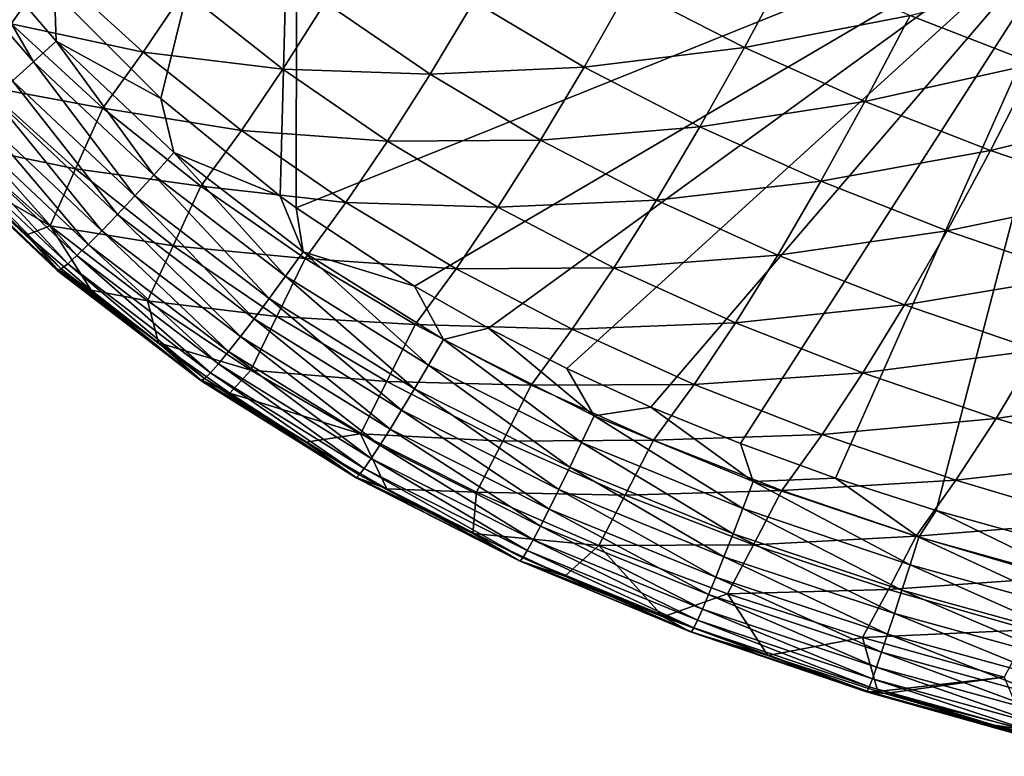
# Model space of a CAD drawing. Header units: metres. Extents: x -104 to 104, y -68 to 90.
# Tile 70 of 256: x -16.03 to -11.5, y -67.32 to -63.93. Entities that reach past the tile are written whole.
import ezdxf

# ---------------------------------------------------------------- set-up
doc = ezdxf.new("R2010")
doc.units = ezdxf.units.M
doc.layers.add('solid_FIT-BATH-153_SW0002', color=7, linetype='CONTINUOUS')

msp = doc.modelspace()

# ---------------------------------------------------------------- linework, layer by layer
at = {"layer": 'solid_FIT-BATH-153_SW0002'}
for points in [[(-15.867393, -63.805103, 12.418747), (-15.37726, -64.295998, 12.373172), (-14.752053, -61.77322, 12.646283)], [(-15.37726, -64.295998, 12.373172), (-14.82964, -64.744476, 12.332566), (-14.752053, -61.77322, 12.646283)], [(-14.82964, -64.744476, 12.332566), (-14.756362, -64.798447, 12.327758), (-14.752053, -61.77322, 12.646283)], [(-14.752053, -61.77322, 12.646283), (-14.756362, -64.798447, 12.327758), (-11.063119, -63.308983, 12.534043)], [(-14.756362, -64.798447, 12.327758), (-14.21258, -65.158234, 12.296329), (-11.063119, -63.308983, 12.534043)], [(-14.21258, -65.158234, 12.296329), (-13.872584, -65.352432, 12.279897), (-11.063119, -63.308983, 12.534043)], [(-13.872584, -65.352432, 12.279897), (-13.511781, -65.538033, 12.264601), (-11.063119, -63.308983, 12.534043)], [(-13.511781, -65.538033, 12.264601), (-13.126073, -65.714668, 12.250533), (-11.063119, -63.308983, 12.534043)], [(-13.126073, -65.714668, 12.250533), (-12.714051, -65.88253, 12.237684), (-11.063119, -63.308983, 12.534043)], [(-12.714051, -65.88253, 12.237684), (-12.277126, -66.04155, 12.226031), (-11.063119, -63.308983, 12.534043)], [(-12.277126, -66.04155, 12.226031), (-11.81544, -66.190941, 12.215644), (-11.063119, -63.308983, 12.534043)], [(-11.81544, -66.190941, 12.215644), (-11.072298, -66.397751, 12.202372), (-11.063119, -63.308983, 12.534043)], [(-16.458029, -63.553017, 12.392737), (-15.962481, -64.127708, 12.338746), (-16.344507, -63.468544, 12.436389)], [(-16.344507, -63.468544, 12.436389), (-15.858508, -64.032806, 12.383244), (-15.867393, -63.805103, 12.418747)], [(-15.962481, -64.127708, 12.338746), (-15.858508, -64.032806, 12.383244), (-16.344507, -63.468544, 12.436389)], [(-16.06638, -63.95277, 8.963034), (-16.460833, -63.536804, 9.075636), (-15.884691, -63.695244, 8.061257)], [(-16.059525, -64.214256, 12.27538), (-15.962481, -64.127708, 12.338746), (-16.458029, -63.553017, 12.392737)], [(-16.06638, -63.95277, 8.963034), (-15.884691, -63.695244, 8.061257), (-15.459873, -64.08316, 7.947989)], [(-15.459873, -64.08316, 7.947989), (-15.884691, -63.695244, 8.061257), (-15.271419, -63.801853, 7.071368)], [(-12.696196, -64.060959, 4.117991), (-13.226893, -63.788589, 4.22344), (-12.486257, -63.6689, 3.314353)], [(-12.696196, -64.060959, 4.117991), (-12.486257, -63.6689, 3.314353), (-11.934701, -63.914013, 3.213089)], [(-11.361198, -64.136719, 3.115265), (-11.934701, -63.914013, 3.213089), (-11.152195, -63.710991, 2.330634)], [(-15.459873, -64.08316, 7.947989), (-15.271419, -63.801853, 7.071368), (-14.817343, -64.161156, 6.958501)], [(-14.817343, -64.161156, 6.958501), (-15.271419, -63.801853, 7.071368), (-14.622466, -63.854244, 6.102831)], [(-13.432714, -64.151199, 5.044464), (-13.940025, -63.8503, 5.153291), (-13.226893, -63.788589, 4.22344)], [(-13.432714, -64.151199, 5.044464), (-13.226893, -63.788589, 4.22344), (-12.696196, -64.060959, 4.117991)], [(-15.858508, -64.032806, 12.383244), (-15.37726, -64.295998, 12.373172), (-15.867393, -63.805103, 12.418747)], [(-14.817343, -64.161156, 6.958501), (-14.622466, -63.854244, 6.102831), (-14.14076, -64.184464, 5.991455)], [(-14.14076, -64.184464, 5.991455), (-14.622466, -63.854244, 6.102831), (-13.940025, -63.8503, 5.153291)], [(-14.14076, -64.184464, 5.991455), (-13.940025, -63.8503, 5.153291), (-13.432714, -64.151199, 5.044464)], [(-12.142127, -64.308945, 4.015384), (-12.696196, -64.060959, 4.117991), (-11.934701, -63.914013, 3.213089)], [(-12.142127, -64.308945, 4.015384), (-11.934701, -63.914013, 3.213089), (-11.361198, -64.136719, 3.115265)], [(-16.191147, -64.23909, 9.882294), (-16.06638, -63.95277, 8.963034), (-15.643912, -64.34021, 8.850146)], [(-15.643912, -64.34021, 8.850146), (-16.06638, -63.95277, 8.963034), (-15.459873, -64.08316, 7.947989)], [(-15.962481, -64.127708, 12.338746), (-15.410826, -64.647774, 12.291121), (-15.858508, -64.032806, 12.383244)], [(-15.858508, -64.032806, 12.383244), (-15.318048, -64.543373, 12.336186), (-15.37726, -64.295998, 12.373172)], [(-15.410826, -64.647774, 12.291121), (-15.318048, -64.543373, 12.336186), (-15.858508, -64.032806, 12.383244)], [(-12.900762, -64.425903, 4.937902), (-13.432714, -64.151199, 5.044464), (-12.696196, -64.060959, 4.117991)], [(-12.900762, -64.425903, 4.937902), (-12.696196, -64.060959, 4.117991), (-12.142127, -64.308945, 4.015384)], [(-15.643912, -64.34021, 8.850146), (-15.459873, -64.08316, 7.947989), (-15.007488, -64.442711, 7.834973)], [(-15.007488, -64.442711, 7.834973), (-15.459873, -64.08316, 7.947989), (-14.817343, -64.161156, 6.958501)], [(-16.059525, -64.214256, 12.27538), (-15.49746, -64.743286, 12.227445), (-15.962481, -64.127708, 12.338746)], [(-15.49746, -64.743286, 12.227445), (-15.410826, -64.647774, 12.291121), (-15.962481, -64.127708, 12.338746)], [(-15.007488, -64.442711, 7.834973), (-14.817343, -64.161156, 6.958501), (-14.336499, -64.492348, 6.846573)], [(-14.336499, -64.492348, 6.846573), (-14.817343, -64.161156, 6.958501), (-14.14076, -64.184464, 5.991455)], [(-13.633323, -64.487053, 5.881773), (-14.14076, -64.184464, 5.991455), (-13.432714, -64.151199, 5.044464)], [(-13.633323, -64.487053, 5.881773), (-13.432714, -64.151199, 5.044464), (-12.900762, -64.425903, 4.937902)], [(-11.565136, -64.534424, 3.916063), (-12.142127, -64.308945, 4.015384), (-11.361198, -64.136719, 3.115265)], [(-11.565136, -64.534424, 3.916063), (-11.361198, -64.136719, 3.115265), (-10.765821, -64.339066, 3.020983)], [(-14.336499, -64.492348, 6.846573), (-14.14076, -64.184464, 5.991455), (-13.633323, -64.487053, 5.881773)], [(-16.306259, -64.508713, 10.840569), (-16.191147, -64.23909, 9.882294), (-15.770201, -64.619652, 9.771337)], [(-15.770201, -64.619652, 9.771337), (-16.191147, -64.23909, 9.882294), (-15.643912, -64.34021, 8.850146)], [(-16.148592, -64.291618, 12.195009), (-15.577024, -64.82901, 12.146998), (-16.059525, -64.214256, 12.27538)], [(-15.577024, -64.82901, 12.146998), (-15.49746, -64.743286, 12.227445), (-16.059525, -64.214256, 12.27538)], [(-16.228636, -64.358971, 12.099501), (-15.648589, -64.904007, 12.051618), (-16.148592, -64.291618, 12.195009)], [(-15.648589, -64.904007, 12.051618), (-15.577024, -64.82901, 12.146998), (-16.148592, -64.291618, 12.195009)], [(-15.318048, -64.543373, 12.336186), (-14.82964, -64.744476, 12.332566), (-15.37726, -64.295998, 12.373172)], [(-15.770201, -64.619652, 9.771337), (-15.643912, -64.34021, 8.850146), (-15.193504, -64.699432, 8.737611)], [(-15.193504, -64.699432, 8.737611), (-15.643912, -64.34021, 8.850146), (-15.007488, -64.442711, 7.834973)], [(-12.344566, -64.676201, 4.834067), (-12.900762, -64.425903, 4.937902), (-12.142127, -64.308945, 4.015384)], [(-12.344566, -64.676201, 4.834067), (-12.142127, -64.308945, 4.015384), (-11.565136, -64.534424, 3.916063)], [(-10.965211, -64.73938, 3.820115), (-11.565136, -64.534424, 3.916063), (-10.765821, -64.339066, 3.020983)], [(-16.298603, -64.415489, 11.990718), (-15.711226, -64.967377, 11.943139), (-16.228636, -64.358971, 12.099501)], [(-15.711226, -64.967377, 11.943139), (-15.648589, -64.904007, 12.051618), (-16.228636, -64.358971, 12.099501)], [(-16.357447, -64.46035, 11.870526), (-15.764006, -65.018188, 11.823401), (-16.298603, -64.415489, 11.990718)], [(-15.764006, -65.018188, 11.823401), (-15.711226, -64.967377, 11.943139), (-16.298603, -64.415489, 11.990718)], [(-13.100479, -64.763519, 5.774284), (-13.633323, -64.487053, 5.881773), (-12.900762, -64.425903, 4.937902)], [(-13.100479, -64.763519, 5.774284), (-12.900762, -64.425903, 4.937902), (-12.344566, -64.676201, 4.834067)], [(-16.403986, -64.492638, 11.741237), (-15.805875, -65.055428, 11.694697), (-16.357447, -64.46035, 11.870526)], [(-15.805875, -65.055428, 11.694697), (-15.764006, -65.018188, 11.823401), (-16.357447, -64.46035, 11.870526)], [(-15.193504, -64.699432, 8.737611), (-15.007488, -64.442711, 7.834973), (-14.527819, -64.774307, 7.722932)], [(-14.527819, -64.774307, 7.722932), (-15.007488, -64.442711, 7.834973), (-14.336499, -64.492348, 6.846573)], [(-16.460632, -64.506775, 11.313651), (-15.857991, -65.077614, 11.269292), (-16.456703, -64.516731, 11.460753)], [(-15.993732, -64.923439, 11.130582), (-15.857991, -65.077614, 11.269292), (-16.460632, -64.506775, 11.313651)], [(-16.271776, -64.660614, 11.150458), (-15.993732, -64.923439, 11.130582), (-16.460632, -64.506775, 11.313651)], [(-16.456703, -64.516731, 11.460753), (-15.853866, -65.086128, 11.415621), (-16.437471, -64.511742, 11.603903)], [(-15.857991, -65.077614, 11.269292), (-15.853866, -65.086128, 11.415621), (-16.456703, -64.516731, 11.460753)], [(-16.437471, -64.511742, 11.603903), (-15.836185, -65.078423, 11.558034), (-16.403986, -64.492638, 11.741237)], [(-15.853866, -65.086128, 11.415621), (-15.836185, -65.078423, 11.558034), (-16.437471, -64.511742, 11.603903)], [(-15.836185, -65.078423, 11.558034), (-15.805875, -65.055428, 11.694697), (-16.403986, -64.492638, 11.741237)], [(-15.886855, -64.881264, 10.732758), (-16.271776, -64.660614, 11.150458), (-16.306259, -64.508713, 10.840569)], [(-15.886855, -64.881264, 10.732758), (-16.306259, -64.508713, 10.840569), (-15.770201, -64.619652, 9.771337)], [(-14.527819, -64.774307, 7.722932), (-14.336499, -64.492348, 6.846573), (-13.829272, -64.796051, 6.736313)], [(-13.829272, -64.796051, 6.736313), (-14.336499, -64.492348, 6.846573), (-13.633323, -64.487053, 5.881773)], [(-13.829272, -64.796051, 6.736313), (-13.633323, -64.487053, 5.881773), (-13.100479, -64.763519, 5.774284)], [(-15.410826, -64.647774, 12.291121), (-14.804748, -65.112495, 12.249976), (-15.318048, -64.543373, 12.336186)], [(-15.318048, -64.543373, 12.336186), (-14.723994, -65.000168, 12.295303), (-14.82964, -64.744476, 12.332566)], [(-14.804748, -65.112495, 12.249976), (-14.723994, -65.000168, 12.295303), (-15.318048, -64.543373, 12.336186)], [(-11.76446, -64.903893, 4.73337), (-12.344566, -64.676201, 4.834067), (-11.565136, -64.534424, 3.916063)], [(-11.76446, -64.903893, 4.73337), (-11.565136, -64.534424, 3.916063), (-10.965211, -64.73938, 3.820115)], [(-15.886855, -64.881264, 10.732758), (-15.993732, -64.923439, 11.130582), (-16.271776, -64.660614, 11.150458)], [(-15.886855, -64.881264, 10.732758), (-15.770201, -64.619652, 9.771337), (-15.321262, -64.972542, 9.66089)], [(-15.321262, -64.972542, 9.66089), (-15.770201, -64.619652, 9.771337), (-15.193504, -64.699432, 8.737611)], [(-15.49746, -64.743286, 12.227445), (-14.880201, -65.215576, 12.186352), (-15.410826, -64.647774, 12.291121)], [(-14.880201, -65.215576, 12.186352), (-14.804748, -65.112495, 12.249976), (-15.410826, -64.647774, 12.291121)], [(-15.321262, -64.972542, 9.66089), (-15.193504, -64.699432, 8.737611), (-14.715288, -65.030861, 8.626081)], [(-14.715288, -65.030861, 8.626081), (-15.193504, -64.699432, 8.737611), (-14.527819, -64.774307, 7.722932)], [(-12.542508, -65.015556, 5.669412), (-13.100479, -64.763519, 5.774284), (-12.344566, -64.676201, 4.834067)], [(-12.542508, -65.015556, 5.669412), (-12.344566, -64.676201, 4.834067), (-11.76446, -64.903893, 4.73337)], [(-15.577024, -64.82901, 12.146998), (-14.949556, -65.308411, 12.106227), (-15.49746, -64.743286, 12.227445)], [(-14.949556, -65.308411, 12.106227), (-14.880201, -65.215576, 12.186352), (-15.49746, -64.743286, 12.227445)], [(-14.723994, -65.000168, 12.295303), (-14.756362, -64.798447, 12.327758), (-14.82964, -64.744476, 12.332566)], [(-11.160354, -65.110901, 4.635884), (-11.76446, -64.903893, 4.73337), (-10.965211, -64.73938, 3.820115)], [(-14.723994, -65.000168, 12.295303), (-14.21258, -65.158234, 12.296329), (-14.756362, -64.798447, 12.327758)], [(-14.715288, -65.030861, 8.626081), (-14.527819, -64.774307, 7.722932), (-14.021107, -65.078552, 7.612528)], [(-14.021107, -65.078552, 7.612528), (-14.527819, -64.774307, 7.722932), (-13.829272, -64.796051, 6.736313)], [(-14.021107, -65.078552, 7.612528), (-13.829272, -64.796051, 6.736313), (-13.295865, -65.0737, 6.628173)], [(-13.295865, -65.0737, 6.628173), (-13.829272, -64.796051, 6.736313), (-13.100479, -64.763519, 5.774284)], [(-13.295865, -65.0737, 6.628173), (-13.100479, -64.763519, 5.774284), (-12.542508, -65.015556, 5.669412)], [(-15.648589, -64.904007, 12.051618), (-15.012012, -65.390007, 12.011395), (-15.577024, -64.82901, 12.146998)], [(-15.012012, -65.390007, 12.011395), (-14.949556, -65.308411, 12.106227), (-15.577024, -64.82901, 12.146998)], [(-15.886855, -64.881264, 10.732758), (-15.69871, -65.177124, 11.112345), (-15.993732, -64.923439, 11.130582)], [(-15.439415, -65.226738, 10.625589), (-15.69871, -65.177124, 11.112345), (-15.886855, -64.881264, 10.732758)], [(-15.439415, -65.226738, 10.625589), (-15.886855, -64.881264, 10.732758), (-15.321262, -64.972542, 9.66089)], [(-15.993732, -64.923439, 11.130582), (-15.69871, -65.177124, 11.112345), (-15.857991, -65.077614, 11.269292)], [(-15.711226, -64.967377, 11.943139), (-15.06677, -65.459373, 11.903655), (-15.648589, -64.904007, 12.051618)], [(-15.06677, -65.459373, 11.903655), (-15.012012, -65.390007, 12.011395), (-15.648589, -64.904007, 12.051618)], [(-11.959628, -65.244904, 5.567532), (-12.542508, -65.015556, 5.669412), (-11.76446, -64.903893, 4.73337)], [(-11.959628, -65.244904, 5.567532), (-11.76446, -64.903893, 4.73337), (-11.160354, -65.110901, 4.635884)], [(-15.764006, -65.018188, 11.823401), (-15.113028, -65.515511, 11.7848), (-15.711226, -64.967377, 11.943139)], [(-15.113028, -65.515511, 11.7848), (-15.06677, -65.459373, 11.903655), (-15.711226, -64.967377, 11.943139)], [(-15.439415, -65.226738, 10.625589), (-15.321262, -64.972542, 9.66089), (-14.844317, -65.298172, 9.551525)], [(-14.844317, -65.298172, 9.551525), (-15.321262, -64.972542, 9.66089), (-14.715288, -65.030861, 8.626081)], [(-15.805875, -65.055428, 11.694697), (-15.149874, -65.557304, 11.657092), (-15.764006, -65.018188, 11.823401)], [(-15.149874, -65.557304, 11.657092), (-15.113028, -65.515511, 11.7848), (-15.764006, -65.018188, 11.823401)], [(-14.804748, -65.112495, 12.249976), (-14.147604, -65.522232, 12.215255), (-14.723994, -65.000168, 12.295303)], [(-14.723994, -65.000168, 12.295303), (-14.078763, -65.403893, 12.260549), (-14.21258, -65.158234, 12.296329)], [(-14.147604, -65.522232, 12.215255), (-14.078763, -65.403893, 12.260549), (-14.723994, -65.000168, 12.295303)], [(-12.736438, -65.326912, 6.522542), (-13.295865, -65.0737, 6.628173), (-12.542508, -65.015556, 5.669412)], [(-12.736438, -65.326912, 6.522542), (-12.542508, -65.015556, 5.669412), (-11.959628, -65.244904, 5.567532)], [(-15.836185, -65.078423, 11.558034), (-15.176761, -65.584053, 11.521481), (-15.805875, -65.055428, 11.694697)], [(-15.176761, -65.584053, 11.521481), (-15.149874, -65.557304, 11.657092), (-15.805875, -65.055428, 11.694697)], [(-14.844317, -65.298172, 9.551525), (-14.715288, -65.030861, 8.626081), (-14.209362, -65.335083, 8.516152)], [(-14.209362, -65.335083, 8.516152), (-14.715288, -65.030861, 8.626081), (-14.021107, -65.078552, 7.612528)], [(-15.857991, -65.077614, 11.269292), (-15.197079, -65.587982, 11.234864), (-15.853866, -65.086128, 11.415621)], [(-15.388734, -65.419373, 11.096481), (-15.197079, -65.587982, 11.234864), (-15.857991, -65.077614, 11.269292)], [(-15.69871, -65.177124, 11.112345), (-15.388734, -65.419373, 11.096481), (-15.857991, -65.077614, 11.269292)], [(-15.853866, -65.086128, 11.415621), (-15.192762, -65.594612, 11.38014), (-15.836185, -65.078423, 11.558034)], [(-15.197079, -65.587982, 11.234864), (-15.192762, -65.594612, 11.38014), (-15.853866, -65.086128, 11.415621)], [(-15.192762, -65.594612, 11.38014), (-15.176761, -65.584053, 11.521481), (-15.836185, -65.078423, 11.558034)], [(-14.880201, -65.215576, 12.186352), (-14.211968, -65.631119, 12.152002), (-14.804748, -65.112495, 12.249976)], [(-14.211968, -65.631119, 12.152002), (-14.147604, -65.522232, 12.215255), (-14.804748, -65.112495, 12.249976)], [(-14.209362, -65.335083, 8.516152), (-14.021107, -65.078552, 7.612528), (-13.487432, -65.356812, 7.504172)], [(-13.487432, -65.356812, 7.504172), (-14.021107, -65.078552, 7.612528), (-13.295865, -65.0737, 6.628173)], [(-13.487432, -65.356812, 7.504172), (-13.295865, -65.0737, 6.628173), (-12.736438, -65.326912, 6.522542)], [(-11.351672, -65.453392, 5.468706), (-11.959628, -65.244904, 5.567532), (-11.160354, -65.110901, 4.635884)], [(-14.078763, -65.403893, 12.260549), (-13.872584, -65.352432, 12.279897), (-14.21258, -65.158234, 12.296329)], [(-15.439415, -65.226738, 10.625589), (-15.388734, -65.419373, 11.096481), (-15.69871, -65.177124, 11.112345)], [(-14.963777, -65.545525, 10.519562), (-15.388734, -65.419373, 11.096481), (-15.439415, -65.226738, 10.625589)], [(-14.963777, -65.545525, 10.519562), (-15.439415, -65.226738, 10.625589), (-14.844317, -65.298172, 9.551525)], [(-14.949556, -65.308411, 12.106227), (-14.271184, -65.729492, 12.072536), (-14.880201, -65.215576, 12.186352)], [(-14.271184, -65.729492, 12.072536), (-14.211968, -65.631119, 12.152002), (-14.880201, -65.215576, 12.186352)], [(-12.151093, -65.557343, 6.419762), (-12.736438, -65.326912, 6.522542), (-11.959628, -65.244904, 5.567532)], [(-12.151093, -65.557343, 6.419762), (-11.959628, -65.244904, 5.567532), (-11.351672, -65.453392, 5.468706)], [(-15.012012, -65.390007, 12.011395), (-14.324575, -65.816315, 11.978601), (-14.949556, -65.308411, 12.106227)], [(-14.963777, -65.545525, 10.519562), (-14.844317, -65.298172, 9.551525), (-14.339308, -65.597168, 9.443751)], [(-14.324575, -65.816315, 11.978601), (-14.271184, -65.729492, 12.072536), (-14.949556, -65.308411, 12.106227)], [(-14.339308, -65.597168, 9.443751), (-14.844317, -65.298172, 9.551525), (-14.209362, -65.335083, 8.516152)], [(-14.339308, -65.597168, 9.443751), (-14.209362, -65.335083, 8.516152), (-13.675681, -65.613403, 8.408198)], [(-13.675681, -65.613403, 8.408198), (-14.209362, -65.335083, 8.516152), (-13.487432, -65.356812, 7.504172)], [(-12.926832, -65.610634, 7.398217), (-13.487432, -65.356812, 7.504172), (-12.736438, -65.326912, 6.522542)], [(-12.926832, -65.610634, 7.398217), (-12.736438, -65.326912, 6.522542), (-12.151093, -65.557343, 6.419762)], [(-14.078763, -65.403893, 12.260549), (-13.38655, -65.755112, 12.231872), (-13.872584, -65.352432, 12.279897)], [(-13.38655, -65.755112, 12.231872), (-13.511781, -65.538033, 12.264601), (-13.872584, -65.352432, 12.279897)], [(-13.675681, -65.613403, 8.408198), (-13.487432, -65.356812, 7.504172), (-12.926832, -65.610634, 7.398217)], [(-15.388734, -65.419373, 11.096481), (-15.061145, -65.65152, 11.08264), (-15.197079, -65.587982, 11.234864)], [(-14.963777, -65.545525, 10.519562), (-15.061145, -65.65152, 11.08264), (-15.388734, -65.419373, 11.096481)], [(-15.06677, -65.459373, 11.903655), (-14.37147, -65.890533, 11.871942), (-15.012012, -65.390007, 12.011395)], [(-14.37147, -65.890533, 11.871942), (-14.324575, -65.816315, 11.978601), (-15.012012, -65.390007, 12.011395)], [(-14.147604, -65.522232, 12.215255), (-13.444417, -65.877678, 12.186829), (-14.078763, -65.403893, 12.260549)], [(-13.444417, -65.877678, 12.186829), (-13.38655, -65.755112, 12.231872), (-14.078763, -65.403893, 12.260549)], [(-15.113028, -65.515511, 11.7848), (-14.411195, -65.951096, 11.754304), (-15.06677, -65.459373, 11.903655)], [(-14.411195, -65.951096, 11.754304), (-14.37147, -65.890533, 11.871942), (-15.06677, -65.459373, 11.903655)], [(-11.539587, -65.766754, 6.31988), (-12.151093, -65.557343, 6.419762), (-11.351672, -65.453392, 5.468706)], [(-11.539587, -65.766754, 6.31988), (-11.351672, -65.453392, 5.468706), (-10.718311, -65.642906, 5.372861)], [(-15.149874, -65.557304, 11.657092), (-14.442975, -65.996819, 11.627905), (-15.113028, -65.515511, 11.7848)], [(-14.442975, -65.996819, 11.627905), (-14.411195, -65.951096, 11.754304), (-15.113028, -65.515511, 11.7848)], [(-14.211968, -65.631119, 12.152002), (-13.498551, -65.990707, 12.124167), (-14.147604, -65.522232, 12.215255)], [(-13.498551, -65.990707, 12.124167), (-13.444417, -65.877678, 12.186829), (-14.147604, -65.522232, 12.215255)], [(-15.176761, -65.584053, 11.521481), (-14.466361, -66.026985, 11.49363), (-15.149874, -65.557304, 11.657092)], [(-14.466361, -66.026985, 11.49363), (-14.442975, -65.996819, 11.627905), (-15.149874, -65.557304, 11.657092)], [(-14.459733, -65.83831, 10.415092), (-15.061145, -65.65152, 11.08264), (-14.963777, -65.545525, 10.519562)], [(-14.459733, -65.83831, 10.415092), (-14.963777, -65.545525, 10.519562), (-14.339308, -65.597168, 9.443751)], [(-13.38655, -65.755112, 12.231872), (-13.126073, -65.714668, 12.250533), (-13.511781, -65.538033, 12.264601)], [(-12.339301, -65.841591, 7.294972), (-12.926832, -65.610634, 7.398217), (-12.151093, -65.557343, 6.419762)], [(-12.339301, -65.841591, 7.294972), (-12.151093, -65.557343, 6.419762), (-11.539587, -65.766754, 6.31988)], [(-15.197079, -65.587982, 11.234864), (-14.484921, -66.035934, 11.209587), (-15.192762, -65.594612, 11.38014)], [(-14.71143, -65.875504, 11.070263), (-14.484921, -66.035934, 11.209587), (-15.197079, -65.587982, 11.234864)], [(-15.061145, -65.65152, 11.08264), (-14.71143, -65.875504, 11.070263), (-15.197079, -65.587982, 11.234864)], [(-15.192762, -65.594612, 11.38014), (-14.480567, -66.040375, 11.35361), (-15.176761, -65.584053, 11.521481)], [(-14.484921, -66.035934, 11.209587), (-14.480567, -66.040375, 11.35361), (-15.192762, -65.594612, 11.38014)], [(-14.480567, -66.040375, 11.35361), (-14.466361, -66.026985, 11.49363), (-15.176761, -65.584053, 11.521481)], [(-14.459733, -65.83831, 10.415092), (-14.339308, -65.597168, 9.443751), (-13.806059, -65.870796, 9.337878)], [(-13.806059, -65.870796, 9.337878), (-14.339308, -65.597168, 9.443751), (-13.675681, -65.613403, 8.408198)], [(-13.806059, -65.870796, 9.337878), (-13.675681, -65.613403, 8.408198), (-13.114165, -65.867279, 8.302534)], [(-13.114165, -65.867279, 8.302534), (-13.675681, -65.613403, 8.408198), (-12.926832, -65.610634, 7.398217)], [(-13.114165, -65.867279, 8.302534), (-12.926832, -65.610634, 7.398217), (-12.339301, -65.841591, 7.294972)], [(-14.459733, -65.83831, 10.415092), (-14.71143, -65.875504, 11.070263), (-15.061145, -65.65152, 11.08264)], [(-14.271184, -65.729492, 12.072536), (-13.548396, -66.093117, 12.045576), (-14.211968, -65.631119, 12.152002)], [(-13.548396, -66.093117, 12.045576), (-13.498551, -65.990707, 12.124167), (-14.211968, -65.631119, 12.152002)], [(-10.901528, -65.956963, 6.222823), (-11.539587, -65.766754, 6.31988), (-10.718311, -65.642906, 5.372861)], [(-14.324575, -65.816315, 11.978601), (-13.593393, -66.183823, 11.952746), (-14.271184, -65.729492, 12.072536)], [(-13.593393, -66.183823, 11.952746), (-13.548396, -66.093117, 12.045576), (-14.271184, -65.729492, 12.072536)], [(-13.38655, -65.755112, 12.231872), (-12.654949, -66.056534, 12.208896), (-13.126073, -65.714668, 12.250533)], [(-12.654949, -66.056534, 12.208896), (-12.714051, -65.88253, 12.237684), (-13.126073, -65.714668, 12.250533)], [(-13.444417, -65.877678, 12.186829), (-12.703193, -66.181808, 12.164253), (-13.38655, -65.755112, 12.231872)], [(-12.703193, -66.181808, 12.164253), (-12.654949, -66.056534, 12.208896), (-13.38655, -65.755112, 12.231872)], [(-11.724514, -66.051376, 7.194473), (-12.339301, -65.841591, 7.294972), (-11.539587, -65.766754, 6.31988)], [(-11.724514, -66.051376, 7.194473), (-11.539587, -65.766754, 6.31988), (-10.901528, -65.956963, 6.222823)], [(-14.459733, -65.83831, 10.415092), (-14.339663, -66.09024, 11.059934), (-14.71143, -65.875504, 11.070263)], [(-13.926989, -66.106285, 10.312438), (-14.339663, -66.09024, 11.059934), (-14.459733, -65.83831, 10.415092)], [(-13.926989, -66.106285, 10.312438), (-14.459733, -65.83831, 10.415092), (-13.806059, -65.870796, 9.337878)], [(-14.37147, -65.890533, 11.871942), (-13.632982, -66.261734, 11.847369), (-14.324575, -65.816315, 11.978601)], [(-13.632982, -66.261734, 11.847369), (-13.593393, -66.183823, 11.952746), (-14.324575, -65.816315, 11.978601)], [(-14.71143, -65.875504, 11.070263), (-14.339663, -66.09024, 11.059934), (-14.484921, -66.035934, 11.209587)], [(-13.926989, -66.106285, 10.312438), (-13.806059, -65.870796, 9.337878), (-13.244375, -66.120415, 9.234182)], [(-13.244375, -66.120415, 9.234182), (-13.806059, -65.870796, 9.337878), (-13.114165, -65.867279, 8.302534)], [(-13.498551, -65.990707, 12.124167), (-12.748343, -66.297569, 12.102314), (-13.444417, -65.877678, 12.186829)], [(-12.748343, -66.297569, 12.102314), (-12.703193, -66.181808, 12.164253), (-13.444417, -65.877678, 12.186829)], [(-13.244375, -66.120415, 9.234182), (-13.114165, -65.867279, 8.302534), (-12.524693, -66.098221, 8.199438)], [(-12.524693, -66.098221, 8.199438), (-13.114165, -65.867279, 8.302534), (-12.339301, -65.841591, 7.294972)], [(-12.654949, -66.056534, 12.208896), (-12.277126, -66.04155, 12.226031), (-12.714051, -65.88253, 12.237684)], [(-12.524693, -66.098221, 8.199438), (-12.339301, -65.841591, 7.294972), (-11.724514, -66.051376, 7.194473)], [(-14.411195, -65.951096, 11.754304), (-13.666607, -66.325783, 11.731135), (-14.37147, -65.890533, 11.871942)], [(-13.666607, -66.325783, 11.731135), (-13.632982, -66.261734, 11.847369), (-14.37147, -65.890533, 11.871942)], [(-14.442975, -65.996819, 11.627905), (-13.69362, -66.374725, 11.606215), (-14.411195, -65.951096, 11.754304)], [(-13.69362, -66.374725, 11.606215), (-13.666607, -66.325783, 11.731135), (-14.411195, -65.951096, 11.754304)], [(-11.082018, -66.241722, 7.096642), (-11.724514, -66.051376, 7.194473), (-10.901528, -65.956963, 6.222823)], [(-14.466361, -66.026985, 11.49363), (-13.713658, -66.407837, 11.473427), (-14.442975, -65.996819, 11.627905)], [(-13.713658, -66.407837, 11.473427), (-13.69362, -66.374725, 11.606215), (-14.442975, -65.996819, 11.627905)], [(-13.548396, -66.093117, 12.045576), (-12.789945, -66.402702, 12.024716), (-13.498551, -65.990707, 12.124167)], [(-12.789945, -66.402702, 12.024716), (-12.748343, -66.297569, 12.102314), (-13.498551, -65.990707, 12.124167)], [(-14.484921, -66.035934, 11.209587), (-13.730285, -66.421684, 11.192179), (-14.480567, -66.040375, 11.35361)], [(-13.944091, -66.29567, 11.051416), (-13.730285, -66.421684, 11.192179), (-14.484921, -66.035934, 11.209587)], [(-14.339663, -66.09024, 11.059934), (-13.944091, -66.29567, 11.051416), (-14.484921, -66.035934, 11.209587)], [(-14.480567, -66.040375, 11.35361), (-13.726066, -66.423851, 11.334851), (-14.466361, -66.026985, 11.49363)], [(-13.730285, -66.421684, 11.192179), (-13.726066, -66.423851, 11.334851), (-14.480567, -66.040375, 11.35361)], [(-13.726066, -66.423851, 11.334851), (-13.713658, -66.407837, 11.473427), (-14.466361, -66.026985, 11.49363)], [(-12.703193, -66.181808, 12.164253), (-11.934759, -66.439873, 12.146771), (-12.654949, -66.056534, 12.208896)], [(-12.654949, -66.056534, 12.208896), (-11.894779, -66.313042, 12.190926), (-12.277126, -66.04155, 12.226031)], [(-11.934759, -66.439873, 12.146771), (-11.894779, -66.313042, 12.190926), (-12.654949, -66.056534, 12.208896)], [(-11.906863, -66.307823, 8.098934), (-12.524693, -66.098221, 8.199438), (-11.724514, -66.051376, 7.194473)], [(-11.894779, -66.313042, 12.190926), (-11.81544, -66.190941, 12.215644), (-12.277126, -66.04155, 12.226031)], [(-11.906863, -66.307823, 8.098934), (-11.724514, -66.051376, 7.194473), (-11.082018, -66.241722, 7.096642)], [(-13.926989, -66.106285, 10.312438), (-13.944091, -66.29567, 11.051416), (-14.339663, -66.09024, 11.059934)], [(-13.365236, -66.350716, 10.211838), (-13.944091, -66.29567, 11.051416), (-13.926989, -66.106285, 10.312438)], [(-13.365236, -66.350716, 10.211838), (-13.926989, -66.106285, 10.312438), (-13.244375, -66.120415, 9.234182)], [(-13.593393, -66.183823, 11.952746), (-12.827536, -66.496117, 11.933096), (-13.548396, -66.093117, 12.045576)], [(-12.827536, -66.496117, 11.933096), (-12.789945, -66.402702, 12.024716), (-13.548396, -66.093117, 12.045576)], [(-12.654011, -66.34742, 9.132895), (-13.244375, -66.120415, 9.234182), (-12.524693, -66.098221, 8.199438)], [(-12.654011, -66.34742, 9.132895), (-12.524693, -66.098221, 8.199438), (-11.906863, -66.307823, 8.098934)], [(-13.365236, -66.350716, 10.211838), (-13.244375, -66.120415, 9.234182), (-12.654011, -66.34742, 9.132895)], [(-13.632982, -66.261734, 11.847369), (-12.86066, -66.576698, 11.82909), (-13.593393, -66.183823, 11.952746)], [(-12.86066, -66.576698, 11.82909), (-12.827536, -66.496117, 11.933096), (-13.593393, -66.183823, 11.952746)], [(-12.748343, -66.297569, 12.102314), (-11.972186, -66.557266, 12.085625), (-12.703193, -66.181808, 12.164253)], [(-11.972186, -66.557266, 12.085625), (-11.934759, -66.439873, 12.146771), (-12.703193, -66.181808, 12.164253)], [(-11.894779, -66.313042, 12.190926), (-11.117, -66.52961, 12.177248), (-11.81544, -66.190941, 12.215644)], [(-11.117, -66.52961, 12.177248), (-11.072298, -66.397751, 12.202372), (-11.81544, -66.190941, 12.215644)], [(-11.260159, -66.497757, 8.000944), (-11.906863, -66.307823, 8.098934), (-11.082018, -66.241722, 7.096642)], [(-13.666607, -66.325783, 11.731135), (-12.888857, -66.643356, 11.714335), (-13.632982, -66.261734, 11.847369)], [(-12.888857, -66.643356, 11.714335), (-12.86066, -66.576698, 11.82909), (-13.632982, -66.261734, 11.847369)], [(-13.944091, -66.29567, 11.051416), (-13.52155, -66.492172, 11.044246), (-13.730285, -66.421684, 11.192179)], [(-13.365236, -66.350716, 10.211838), (-13.52155, -66.492172, 11.044246), (-13.944091, -66.29567, 11.051416)], [(-13.69362, -66.374725, 11.606215), (-12.911592, -66.694824, 11.590955), (-13.666607, -66.325783, 11.731135)], [(-12.911592, -66.694824, 11.590955), (-12.888857, -66.643356, 11.714335), (-13.666607, -66.325783, 11.731135)], [(-12.789945, -66.402702, 12.024716), (-12.006686, -66.664124, 12.00907), (-12.748343, -66.297569, 12.102314)], [(-12.006686, -66.664124, 12.00907), (-11.972186, -66.557266, 12.085625), (-12.748343, -66.297569, 12.102314)], [(-12.034475, -66.553329, 9.034008), (-12.654011, -66.34742, 9.132895), (-11.906863, -66.307823, 8.098934)], [(-12.034475, -66.553329, 9.034008), (-11.906863, -66.307823, 8.098934), (-11.260159, -66.497757, 8.000944)], [(-11.934759, -66.439873, 12.146771), (-11.150068, -66.657211, 12.133615), (-11.894779, -66.313042, 12.190926)], [(-11.150068, -66.657211, 12.133615), (-11.117, -66.52961, 12.177248), (-11.894779, -66.313042, 12.190926)], [(-13.713658, -66.407837, 11.473427), (-12.928576, -66.730377, 11.459701), (-13.69362, -66.374725, 11.606215)], [(-12.928576, -66.730377, 11.459701), (-12.911592, -66.694824, 11.590955), (-13.69362, -66.374725, 11.606215)], [(-13.365236, -66.350716, 10.211838), (-13.06936, -66.679817, 11.038828), (-13.52155, -66.492172, 11.044246)], [(-12.774112, -66.572899, 10.113473), (-13.365236, -66.350716, 10.211838), (-12.654011, -66.34742, 9.132895)], [(-12.774112, -66.572899, 10.113473), (-13.06936, -66.679817, 11.038828), (-13.365236, -66.350716, 10.211838)], [(-12.774112, -66.572899, 10.113473), (-12.654011, -66.34742, 9.132895), (-12.034475, -66.553329, 9.034008)], [(-13.730285, -66.421684, 11.192179), (-12.943203, -66.748764, 11.181305), (-13.726066, -66.423851, 11.334851)], [(-13.06936, -66.679817, 11.038828), (-12.943203, -66.748764, 11.181305), (-13.730285, -66.421684, 11.192179)], [(-13.52155, -66.492172, 11.044246), (-13.06936, -66.679817, 11.038828), (-13.730285, -66.421684, 11.192179)], [(-13.726066, -66.423851, 11.334851), (-12.939266, -66.748726, 11.322606), (-13.713658, -66.407837, 11.473427)], [(-12.943203, -66.748764, 11.181305), (-12.939266, -66.748726, 11.322606), (-13.726066, -66.423851, 11.334851)], [(-12.939266, -66.748726, 11.322606), (-12.928576, -66.730377, 11.459701), (-13.713658, -66.407837, 11.473427)], [(-12.827536, -66.496117, 11.933096), (-12.037885, -66.759315, 11.918693), (-12.789945, -66.402702, 12.024716)], [(-12.037885, -66.759315, 11.918693), (-12.006686, -66.664124, 12.00907), (-12.789945, -66.402702, 12.024716)], [(-11.972186, -66.557266, 12.085625), (-11.181028, -66.77549, 12.073267), (-11.934759, -66.439873, 12.146771)], [(-11.181028, -66.77549, 12.073267), (-11.150068, -66.657211, 12.133615), (-11.934759, -66.439873, 12.146771)], [(-12.86066, -66.576698, 11.82909), (-12.065409, -66.841751, 11.816076), (-12.827536, -66.496117, 11.933096)], [(-12.065409, -66.841751, 11.816076), (-12.037885, -66.759315, 11.918693), (-12.827536, -66.496117, 11.933096)], [(-11.385199, -66.739708, 8.937444), (-12.034475, -66.553329, 9.034008), (-11.260159, -66.497757, 8.000944)], [(-12.153046, -66.774261, 10.017313), (-12.774112, -66.572899, 10.113473), (-12.034475, -66.553329, 9.034008)], [(-12.153046, -66.774261, 10.017313), (-12.034475, -66.553329, 9.034008), (-11.385199, -66.739708, 8.937444)], [(-12.006686, -66.664124, 12.00907), (-11.209574, -66.883347, 11.997739), (-11.972186, -66.557266, 12.085625)], [(-11.209574, -66.883347, 11.997739), (-11.181028, -66.77549, 12.073267), (-11.972186, -66.557266, 12.085625)], [(-12.774112, -66.572899, 10.113473), (-12.588798, -66.857071, 11.035164), (-13.06936, -66.679817, 11.038828)], [(-12.888857, -66.643356, 11.714335), (-12.088881, -66.910324, 11.702806), (-12.86066, -66.576698, 11.82909)], [(-12.088881, -66.910324, 11.702806), (-12.065409, -66.841751, 11.816076), (-12.86066, -66.576698, 11.82909)], [(-12.153046, -66.774261, 10.017313), (-12.588798, -66.857071, 11.035164), (-12.774112, -66.572899, 10.113473)], [(-12.911592, -66.694824, 11.590955), (-12.107865, -66.96373, 11.580959), (-12.888857, -66.643356, 11.714335)], [(-12.107865, -66.96373, 11.580959), (-12.088881, -66.910324, 11.702806), (-12.888857, -66.643356, 11.714335)], [(-13.06936, -66.679817, 11.038828), (-12.588798, -66.857071, 11.035164), (-12.943203, -66.748764, 11.181305)], [(-12.928576, -66.730377, 11.459701), (-12.12213, -67.001289, 11.451226), (-12.911592, -66.694824, 11.590955)], [(-12.12213, -67.001289, 11.451226), (-12.107865, -66.96373, 11.580959), (-12.911592, -66.694824, 11.590955)], [(-12.037885, -66.759315, 11.918693), (-11.2354, -66.979668, 11.908567), (-12.006686, -66.664124, 12.00907)], [(-11.2354, -66.979668, 11.908567), (-11.209574, -66.883347, 11.997739), (-12.006686, -66.664124, 12.00907)], [(-12.939266, -66.748726, 11.322606), (-12.131228, -67.021675, 11.315592), (-12.928576, -66.730377, 11.459701)], [(-12.131228, -67.021675, 11.315592), (-12.12213, -67.001289, 11.451226), (-12.928576, -66.730377, 11.459701)], [(-11.501422, -66.956261, 9.92328), (-12.153046, -66.774261, 10.017313), (-11.385199, -66.739708, 8.937444)], [(-12.943203, -66.748764, 11.181305), (-12.134788, -67.023781, 11.175638), (-12.939266, -66.748726, 11.322606)], [(-12.588798, -66.857071, 11.035164), (-12.134788, -67.023781, 11.175638), (-12.943203, -66.748764, 11.181305)], [(-12.134788, -67.023781, 11.175638), (-12.131228, -67.021675, 11.315592), (-12.939266, -66.748726, 11.322606)], [(-12.153046, -66.774261, 10.017313), (-12.082017, -67.022644, 11.032945), (-12.588798, -66.857071, 11.035164)], [(-11.501422, -66.956261, 9.92328), (-12.082017, -67.022644, 11.032945), (-12.153046, -66.774261, 10.017313)], [(-12.065409, -66.841751, 11.816076), (-11.258203, -67.063354, 11.80729), (-12.037885, -66.759315, 11.918693)], [(-11.258203, -67.063354, 11.80729), (-11.2354, -66.979668, 11.908567), (-12.037885, -66.759315, 11.918693)], [(-12.588798, -66.857071, 11.035164), (-12.082017, -67.022644, 11.032945), (-12.134788, -67.023781, 11.175638)], [(-12.088881, -66.910324, 11.702806), (-11.277678, -67.133293, 11.695442), (-12.065409, -66.841751, 11.816076)], [(-11.277678, -67.133293, 11.695442), (-11.258203, -67.063354, 11.80729), (-12.065409, -66.841751, 11.816076)], [(-12.107865, -66.96373, 11.580959), (-11.293463, -67.188194, 11.575059), (-12.088881, -66.910324, 11.702806)], [(-11.293463, -67.188194, 11.575059), (-11.277678, -67.133293, 11.695442), (-12.088881, -66.910324, 11.702806)], [(-12.12213, -67.001289, 11.451226), (-11.305378, -67.227371, 11.446773), (-12.107865, -66.96373, 11.580959)], [(-11.305378, -67.227371, 11.446773), (-11.293463, -67.188194, 11.575059), (-12.107865, -66.96373, 11.580959)], [(-11.501422, -66.956261, 9.92328), (-12.050178, -67.032387, 11.03285), (-12.082017, -67.022644, 11.032945)], [(-11.40172, -67.199425, 10.945407), (-12.050178, -67.032387, 11.03285), (-11.501422, -66.956261, 9.92328)], [(-12.131228, -67.021675, 11.315592), (-11.313057, -67.249504, 11.312525), (-12.12213, -67.001289, 11.451226)], [(-11.313057, -67.249504, 11.312525), (-11.305378, -67.227371, 11.446773), (-12.12213, -67.001289, 11.451226)], [(-12.134788, -67.023781, 11.175638), (-11.316195, -67.253487, 11.17385), (-12.131228, -67.021675, 11.315592)], [(-12.082017, -67.022644, 11.032945), (-12.050178, -67.032387, 11.03285), (-12.134788, -67.023781, 11.175638)], [(-11.546473, -67.177162, 11.032072), (-11.316195, -67.253487, 11.17385), (-12.134788, -67.023781, 11.175638)], [(-12.050178, -67.032387, 11.03285), (-11.546473, -67.177162, 11.032072), (-12.134788, -67.023781, 11.175638)], [(-11.316195, -67.253487, 11.17385), (-11.313057, -67.249504, 11.312525), (-12.131228, -67.021675, 11.315592)], [(-11.40172, -67.199425, 10.945407), (-11.546473, -67.177162, 11.032072), (-12.050178, -67.032387, 11.03285)], [(-11.546473, -67.177162, 11.032072), (-10.981938, -67.320641, 11.032812), (-11.316195, -67.253487, 11.17385)], [(-11.40172, -67.199425, 10.945407), (-10.981938, -67.320641, 11.032812), (-11.546473, -67.177162, 11.032072)]]:
    msp.add_3dface(points, dxfattribs=at)

doc.saveas('drawing.dxf')
